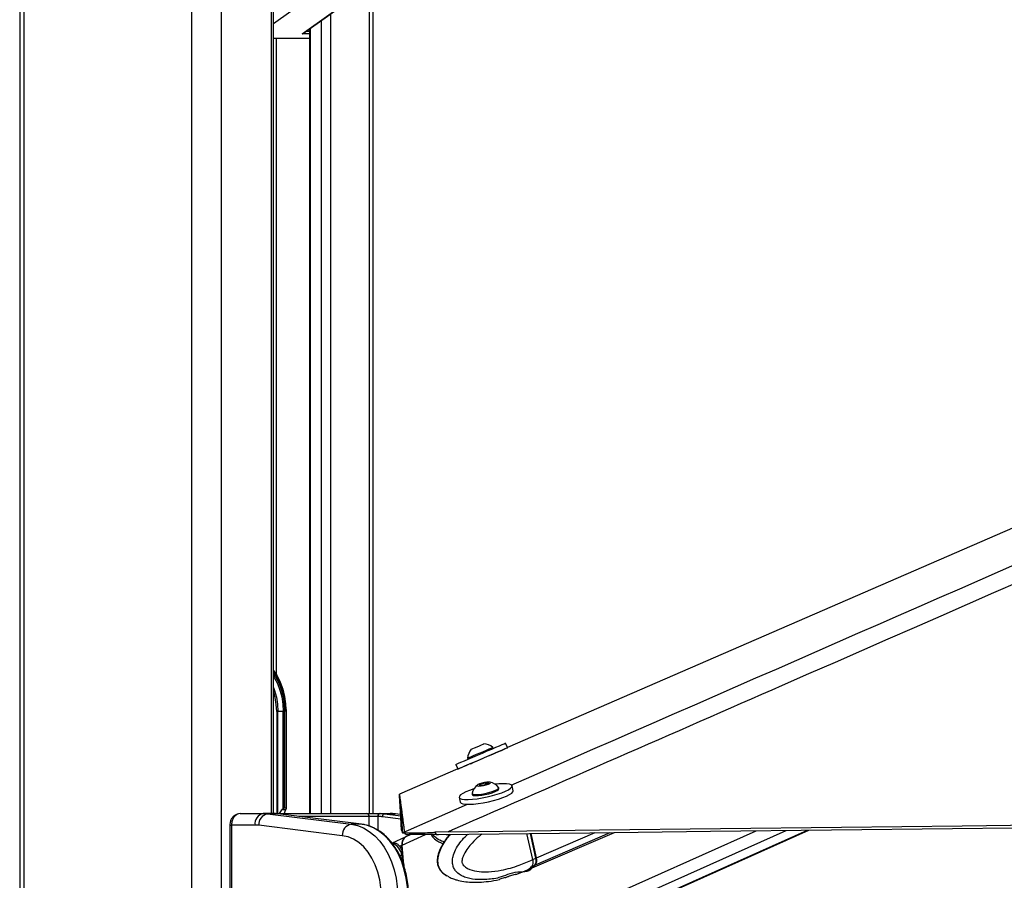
# Paper-space layout 'Surface plate' of a CAD drawing. Header units: millimetres. Extents: x 65420 to 443956, y 26941 to 406945.
# Tile 35 of 71: x 292355 to 309466, y 150652 to 165609. Entities that reach past the tile are written whole.
import ezdxf

# ---------------------------------------------------------------- set-up
doc = ezdxf.new("R2010")
doc.units = ezdxf.units.MM

psp = doc.layouts.new('Surface plate')

# ---------------------------------------------------------------- linework, layer by layer
at = {"color": 7, "linetype": 'Continuous', "lineweight": 25, "ltscale": 50}
for p, q in [((292355.38, 185584.55), (292355.38, 41884.54)), ((296765.62, 151811.17), (296765.62, 181084.55)), ((298500.62, 151811.17), (298500.62, 167925.61)), ((297262.73, 165363.54), (298238.65, 166059.78)), ((297288.81, 165376.73), (298251.76, 166063.72)), ((297394.3, 165451.99), (297394.3, 151811.17)), ((297394.3, 165284.55), (296765.62, 165284.55)), ((296843.64, 153584.55), (296821.62, 153584.55)), ((296933.84, 153584.55), (296843.64, 153584.55)), ((296931.51, 153535.12), (296931.51, 151893.3)), ((296959.94, 153584.55), (296933.84, 153584.55)), ((296934.69, 151896.09), (296934.69, 153563.07)), ((296959.88, 153562.98), (296959.94, 153584.55)), ((296959.88, 151909.55), (296959.88, 153562.98)), ((296983.03, 153584.55), (296983.03, 151909.55)), ((296990.36, 153584.55), (296989.51, 153619.91)), ((296990.36, 151902.22), (296990.36, 153584.55)), ((300829.62, 152960.56), (300797.66, 153035.26)), ((300583.7, 152944.29), (300576.42, 152961.3)), ((299933.4, 152665.6), (299967.36, 152586.19)), ((300139.7, 152774.5), (300146.97, 152757.49)), ((299967.37, 152586.19), (298954.27, 152146.33)), ((300340.59, 152304.17), (300367.31, 152326.93)), ((300396.85, 152302.28), (300340.59, 152304.17)), ((300367.31, 152326.93), (300450.3, 152347.8)), ((300372.49, 152303.1), (300367.31, 152326.93)), ((300479.83, 152323.14), (300396.85, 152302.28)), ((300450.3, 152347.8), (300506.55, 152345.9)), ((300456.89, 152317.37), (300450.3, 152347.8)), ((300506.55, 152345.9), (300479.83, 152323.14)), ((300929.58, 152209.47), (300911.43, 152293.17)), ((300216.07, 152161.33), (300220, 152143.16)), ((300684.2, 152243.87), (300680.26, 152262.05)), ((299992.79, 152093.86), (300010.95, 152010.17)), ((300230.68, 151976.08), (300231.08, 151974.2)), ((300743.82, 152086.98), (300743.74, 152087.39)), ((296189.21, 151811.17), (296586.07, 151811.17)), ((296762.84, 151811.17), (296586.07, 151811.17)), ((296663.1, 151806.41), (298115.91, 151626.66)), ((296839.88, 151806.41), (296663.1, 151806.41)), ((296762.84, 151811.17), (296768.49, 151811.17)), ((296768.49, 151811.17), (298389.03, 151811.17)), ((298292.68, 151626.66), (296839.88, 151806.41)), ((296839.88, 151806.41), (296842.94, 151806.22)), ((298295.74, 151626.47), (296842.94, 151806.22)), ((296931.51, 151893.3), (296913.7, 151878.48)), ((296978.91, 151878.48), (296913.7, 151878.48)), ((296959.88, 151909.55), (296983.03, 151909.55)), ((296978.91, 151878.48), (296983.64, 151885.42)), ((298389.03, 151811.17), (298612.25, 151811.17)), ((298612.25, 151811.17), (298619, 151811.17)), ((298619, 151811.17), (298795.78, 151811.17)), ((298696.03, 151806.41), (298872.81, 151806.41)), ((298975.54, 151794.46), (298885.04, 151805.66)), ((296007.31, 151611.17), (296007.31, 147511.17)), ((296036.6, 151611.17), (296036.6, 147511.17)), ((296444.65, 151611.17), (296036.6, 151611.17)), ((297962.16, 151427.42), (296509.36, 151607.17)), ((298292.68, 151626.66), (298115.91, 151626.66)), ((298292.68, 151626.66), (298295.74, 151626.47)), ((298576.9, 151761.16), (298428.08, 151761.16)), ((298583.64, 151761.16), (298576.9, 151761.16)), ((298990.4, 151525.53), (299010.19, 151479.35)), ((299010.19, 151479.35), (299010.01, 151480.12)), ((299043.44, 151485.37), (299040.33, 151494.09)), ((299060.38, 151445.89), (299043.44, 151485.37)), ((299153.02, 151445.68), (299067.44, 151407.45)), ((299805.33, 151496.22), (299574.15, 151486.85)), ((299574.15, 151486.85), (299591.07, 151447.38)), ((299591.07, 151447.38), (299633.95, 151448.19)), ((300080.14, 148849.04), (306067.22, 151523.44)), ((301269.75, 151010.75), (301170.93, 151466.16)), ((301220.58, 150848.84), (302692.49, 151483.96)), ((301331.29, 151038.51), (301238.34, 151466.95)), ((301337.38, 151039.73), (301244.67, 151467.02)), ((298874.1, 151300.01), (298825.42, 151298.8)), ((299054.47, 151401.57), (298828.81, 151298.89)), ((298955.95, 151243.57), (298996.59, 151262.06)), ((299058, 151402.56), (299056.98, 151402.53)), ((299009.83, 151087.88), (298994.87, 151087.77)), ((301307.33, 150917.49), (301252.97, 150894.04)), ((301269.75, 151010.75), (301269.79, 151010.57)), ((301269.79, 151010.57), (301327.24, 151035.36)), ((300964.99, 150753.84), (300860.76, 150722.78)), ((300950.88, 150749.72), (300986.08, 150755.63)), ((300975.44, 150752.63), (301156.03, 150821.02)), ((300987.03, 150756.39), (300986.08, 150755.63)), ((301152.98, 150819.68), (301210.44, 150844.47)), ((301252.97, 150894.04), (301249.65, 150892.44)), ((299793.84, 150721.84), (299779.11, 150729.92)), ((300791.65, 150697.67), (300696.68, 150672.48))]:
    psp.add_line(p, q, dxfattribs=at)
at = {"color": 8, "linetype": 'Continuous', "lineweight": 25, "ltscale": 50}
for p, q in [((292424.85, 185584.55), (292424.85, 41884.54)), ((295342.28, 185584.55), (295342.28, 41884.54)), ((295855.26, 185584.55), (295855.26, 41884.54)), ((296731.03, 151811.17), (296731.03, 181084.55)), ((298430.24, 167722.8), (298430.24, 151811.17)), ((297496.19, 166059.78), (296765.62, 165538.58)), ((297753.83, 165708.48), (297753.83, 151811.17)), ((297404.95, 165459.59), (297404.95, 151811.17)), ((297599.49, 151811.17), (297599.49, 165598.37)), ((296765.62, 165289.91), (297394.3, 165289.91)), ((297394.3, 165363.54), (297262.73, 165363.54)), ((297332.9, 165408.18), (297394.3, 165408.18)), ((296812.94, 165284.55), (296812.94, 154228.75)), ((296821.62, 153584.55), (296821.62, 151811.17)), ((296843.64, 151811.17), (296843.64, 153584.55)), ((296983.03, 153584.55), (296990.36, 153584.55)), ((296769.7, 151811.13), (296768.49, 151811.17)), ((298696.03, 151806.41), (298976.84, 151771.67)), ((298975.59, 151793.69), (298872.81, 151806.41)), ((298885.04, 151805.66), (298872.81, 151806.41)), ((296007.32, 151611.17), (296036.6, 151611.17)), ((298428.08, 151761.16), (297207.09, 151761.16)), ((298428.08, 151594.61), (298428.08, 151761.16)), ((298576.9, 151761.16), (298576.9, 151524.69)), ((298979.94, 151716.72), (298657.6, 151756.6)), ((299001.83, 151264.43), (299407.81, 151445.77)), ((299010.01, 151480.12), (299036.15, 151491.53)), ((299509.36, 148992.07), (305152.27, 151512.74)), ((299681.45, 148840.94), (305676.43, 151518.87)), ((299769, 151449.77), (299821.77, 151436.7)), ((300041.17, 148840.94), (306045.82, 151523.19)), ((301327.24, 151035.36), (301233.61, 151466.89)), ((301317.47, 150921.87), (302618.14, 151483.09)), ((301337.38, 151039.73), (302357.83, 151480.04)), ((299032.9, 151383.8), (299035.44, 151383.88)), ((299033.8, 150913.48), (298994.87, 151087.77))]:
    psp.add_line(p, q, dxfattribs=at)
at = {"color": 7, "linetype": 'Continuous', "lineweight": 25, "ltscale": 50, "flags": 128}
for points in [[(355895.59, 176868.82), (351517.38, 174967.92), (333994.34, 167359.85), (312649.86, 158092.61), (300829.62, 152960.56)], [(296765.62, 154298.27), (296828.18, 154203.16), (296882.73, 154093.86), (296926.26, 153975.07), (296957.94, 153849.01), (296977.18, 153718.02), (296983.17, 153620.64)], [(296765.62, 154194.16), (296778.4, 154173.92), (296832.82, 154071.12), (296876.33, 153958.42), (296908.07, 153838.11), (296927.37, 153712.63), (296933.84, 153584.55)], [(299933.4, 152665.6), (299934.49, 152666.11), (299948.76, 152672.34), (299979.05, 152685.41), (300024.2, 152704.82), (300082.45, 152729.83), (300151.59, 152759.47), (300228.95, 152792.61), (300311.55, 152827.97), (300396.24, 152864.19), (300479.74, 152899.89), (300558.85, 152933.68), (300630.53, 152964.28), (300692.03, 152990.5), (300740.98, 153011.33), (300775.51, 153025.98), (300794.27, 153033.89), (300797.66, 153035.26)], [(300202.28, 152930.15), (300207.52, 152932.44), (300228.22, 152941.35), (300261.59, 152955.67), (300302.56, 152973.2), (300344.88, 152991.3), (300382.12, 153007.19), (300408.59, 153018.47), (300420.28, 153023.41), (300420.64, 153023.55)], [(300166.57, 152669.63), (300134.94, 152656.13), (300073.44, 152629.91), (300024.49, 152609.08), (299989.96, 152594.42), (299971.19, 152586.52), (299968.9, 152585.66), (299983.18, 152591.89), (300013.46, 152604.96), (300058.61, 152624.37), (300116.86, 152649.38), (300186, 152679.02), (300263.35, 152712.16), (300345.96, 152747.52), (300430.64, 152783.74), (300514.15, 152819.44), (300593.26, 152853.23), (300664.94, 152883.82), (300726.44, 152910.04), (300775.4, 152930.88), (300809.92, 152945.54), (300828.69, 152953.44), (300830.98, 152954.3), (300816.71, 152948.07), (300786.42, 152935), (300741.28, 152915.59), (300683.02, 152890.58), (300624.69, 152865.57)], [(300139.7, 152774.5), (300143.69, 152776.27), (300162.86, 152784.55), (300196.5, 152799.01), (300242.13, 152818.58), (300296.36, 152841.81), (300355.16, 152866.98), (300414.18, 152892.21), (300469.03, 152915.64), (300515.65, 152935.53), (300550.59, 152950.4), (300571.25, 152959.15), (300576.42, 152961.3)], [(300182.02, 152676.79), (300183.61, 152677.49), (300199.66, 152684.44), (300230.55, 152697.73), (300274.01, 152716.38), (300326.82, 152739), (300385.04, 152763.92), (300444.37, 152789.29), (300500.4, 152813.23), (300548.98, 152833.96), (300586.52, 152849.95), (300610.21, 152860), (300618.31, 152863.38)], [(300054.07, 152160.24), (300016.83, 152134.93), (299996.31, 152111.88), (299993.3, 152091.96), (300007.93, 152075.95), (300039.64, 152064.45), (300087.19, 152057.92), (300148.76, 152056.59), (300221.99, 152060.53), (300304.06, 152069.58), (300391.82, 152083.39), (300481.9, 152101.43), (300570.84, 152123.01), (300655.22, 152147.3), (300731.78, 152173.37), (300797.6, 152200.21), (300850.14, 152226.8), (300887.39, 152252.1), (300907.9, 152275.16), (300910.9, 152295.07), (300896.28, 152311.09), (300864.58, 152322.58), (300817.03, 152329.12), (300755.46, 152330.44), (300682.23, 152326.5), (300618.66, 152319.85)], [(300336.73, 152290.5), (300372.86, 152292.13), (300416.71, 152298.78), (300461.61, 152309.42), (300500.72, 152322.44), (300528.07, 152335.85), (300539.54, 152347.62), (300533.33, 152355.95), (300510.42, 152359.58), (300474.28, 152357.94), (300430.43, 152351.3), (300385.53, 152340.66), (300346.42, 152327.64), (300319.06, 152314.22), (300307.6, 152302.45), (300313.81, 152294.12), (300336.73, 152290.5)], [(298954.27, 152146.33), (298954.93, 152141.5), (298957.56, 152122.16), (298960.19, 152102.84), (298962.8, 152083.53), (298968.01, 152044.96), (298970.61, 152025.69), (298973.2, 152006.43), (298975.78, 151987.19), (298978.36, 151967.96), (298980.92, 151948.75), (298983.49, 151929.55), (298986.04, 151910.36), (298988.58, 151891.19), (298991.13, 151872.02), (298993.66, 151852.88), (298996.18, 151833.74), (298998.71, 151814.62), (299001.23, 151795.51), (299003.73, 151776.41), (299006.24, 151757.33), (299008.73, 151738.25), (299011.22, 151719.19), (299016.18, 151681.1), (299018.66, 151662.07), (299021.13, 151643.06), (299023.59, 151624.05), (299026.05, 151605.05), (299028.5, 151586.07), (299030.95, 151567.09), (299033.39, 151548.12), (299035.84, 151529.17), (299038.09, 151511.62), (299040.33, 151494.09)], [(298990.4, 151525.53), (298990.16, 151530.1), (298989.18, 151548.4), (298988.19, 151566.71), (298987.2, 151585.02), (298986.2, 151603.35), (298985.2, 151621.68), (298984.2, 151640.02), (298983.19, 151658.37), (298982.17, 151676.73), (298981.15, 151695.11), (298980.13, 151713.49), (298979.09, 151731.89), (298978.05, 151750.3), (298977.01, 151768.72), (298975.96, 151787.15), (298974.9, 151805.6), (298973.84, 151824.06), (298972.77, 151842.53), (298971.69, 151861.02), (298970.61, 151879.52), (298969.52, 151898.03), (298968.42, 151916.56), (298967.32, 151935.1), (298965.08, 151972.22), (298963.96, 151990.81), (298962.82, 152009.41), (298961.68, 152028.02), (298960.53, 152046.65), (298959.38, 152065.29), (298958.21, 152083.94), (298957.04, 152102.61), (298955.86, 152121.3), (298954.28, 152146.29)], [(300010.95, 152010.17), (300011.46, 152008.26), (300026.09, 151992.25), (300057.79, 151980.76), (300105.34, 151974.22), (300166.91, 151972.9), (300240.14, 151976.84), (300322.21, 151985.88), (300409.98, 151999.69), (300500.06, 152017.74), (300588.99, 152039.32), (300673.37, 152063.61), (300749.94, 152089.68), (300815.75, 152116.52), (300868.29, 152143.1), (300905.55, 152168.41), (300926.06, 152191.46), (300929.58, 152209.47)], [(300248.18, 152239.47), (300172.44, 152213.66), (300106.61, 152186.82), (300054.07, 152160.24)], [(300216.26, 152166.61), (300219.59, 152155.37), (300239.28, 152146.57), (300274.47, 152142.61)], [(300220, 152143.16), (300223.52, 152137.19), (300243.23, 152128.4), (300278.41, 152124.44)], [(300274.47, 152142.61), (300322.54, 152143.77), (300379.93, 152149.97), (300442.37, 152160.75), (300505.25, 152175.3), (300563.89, 152192.55), (300613.95, 152211.22), (300651.72, 152229.93), (300674.38, 152247.28), (300680.28, 152262), (300677.89, 152266.77)], [(300278.41, 152124.44), (300326.49, 152125.6), (300383.87, 152131.8), (300446.32, 152142.57), (300509.19, 152157.12), (300567.84, 152174.38), (300617.9, 152193.05), (300655.66, 152211.75), (300678.33, 152229.11), (300684.21, 152243.82), (300684.2, 152243.87)], [(296586.07, 151811.17), (296595.71, 151811.09), (296605.35, 151810.87), (296614.99, 151810.5), (296624.62, 151809.98), (296634.25, 151809.31), (296643.88, 151808.49), (296653.49, 151807.53), (296663.1, 151806.41)], [(296839.88, 151806.41), (296830.27, 151807.53), (296820.65, 151808.49), (296811.03, 151809.31), (296801.4, 151809.98), (296791.76, 151810.5), (296782.13, 151810.87), (296772.49, 151811.09), (296762.84, 151811.17)], [(298619, 151811.17), (298628.64, 151811.09), (298638.28, 151810.87), (298647.92, 151810.5), (298657.55, 151809.98), (298667.18, 151809.31), (298676.81, 151808.49), (298686.42, 151807.53), (298696.03, 151806.41)], [(298872.81, 151806.41), (298863.2, 151807.53), (298853.58, 151808.49), (298843.96, 151809.31), (298834.33, 151809.98), (298824.7, 151810.5), (298815.06, 151810.87), (298805.42, 151811.09), (298795.78, 151811.17)], [(299010.01, 151480.12), (299009.77, 151484.69), (299008.8, 151503), (299007.83, 151521.31), (299006.85, 151539.63), (299005.87, 151557.96), (299004.88, 151576.3), (299003.89, 151594.65), (299002.89, 151613.01), (299001.89, 151631.37), (299000.88, 151649.75), (298999.86, 151668.14), (298998.84, 151686.54), (298997.81, 151704.96), (298996.78, 151723.38), (298995.74, 151741.82), (298994.69, 151760.27), (298993.64, 151778.73), (298992.58, 151797.21), (298991.51, 151815.7), (298990.43, 151834.2), (298989.35, 151852.72), (298988.26, 151871.25), (298987.16, 151889.79), (298986.05, 151908.35), (298985.84, 151911.84)], [(299633.95, 151448.19), (300159.25, 151454.33), (302260.41, 151478.9), (304361.58, 151503.48), (306462.76, 151528.07), (308563.93, 151552.67), (310665.1, 151577.27), (312766.27, 151601.89), (314867.44, 151626.51), (316968.61, 151651.15), (319069.78, 151675.79), (321170.95, 151700.45), (323272.12, 151725.11), (325373.29, 151749.79), (327474.46, 151774.48), (329575.63, 151799.18), (331676.79, 151823.9), (335879.14, 151873.36)], [(299805.33, 151496.22), (300330.62, 151502.36), (302431.79, 151526.93), (304532.96, 151551.5), (306634.13, 151576.08), (308735.3, 151600.68), (310836.47, 151625.27), (312937.65, 151649.89), (315038.81, 151674.51), (317139.99, 151699.14), (319241.15, 151723.78), (321342.33, 151748.43), (323443.49, 151773.09), (325544.67, 151797.77), (327645.83, 151822.45), (329747, 151847.15), (331848.17, 151871.87), (333949.33, 151896.59)], [(296509.36, 151607.17), (296501.28, 151608.11), (296493.2, 151608.92), (296485.12, 151609.6), (296477.03, 151610.17), (296468.94, 151610.6), (296460.84, 151610.92), (296452.74, 151611.1), (296444.65, 151611.17)], [(298115.91, 151626.66), (298223.9, 151603.72), (298329.07, 151562.12), (298429.8, 151502.5), (298524.57, 151425.77), (298611.93, 151333.1), (298690.54, 151225.9), (298759.2, 151105.81), (298816.87, 150974.66), (298862.66, 150834.46), (298895.87, 150687.34), (298916.01, 150535.56), (298922.76, 150381.42)], [(299099.53, 150381.42), (299092.79, 150535.56), (299072.65, 150687.34), (299039.43, 150834.46), (298993.64, 150974.66), (298935.98, 151105.81), (298867.32, 151225.9), (298788.71, 151333.1), (298701.35, 151425.77), (298606.58, 151502.5), (298505.84, 151562.12), (298400.68, 151603.72), (298292.68, 151626.66)], [(298657.6, 151756.6), (298648.37, 151757.67), (298639.14, 151758.6), (298629.9, 151759.38), (298620.66, 151760.02), (298611.41, 151760.52), (298602.15, 151760.88), (298592.9, 151761.1), (298583.64, 151761.16)], [(298639.91, 150381.42), (298633.17, 150522.59), (298613.07, 150661.21), (298579.97, 150794.75), (298534.47, 150920.77), (298477.41, 151037.01), (298409.81, 151141.34), (298332.9, 151231.86), (298248.09, 151306.94), (298156.91, 151365.21), (298061.02, 151405.61), (297962.16, 151427.42)], [(299009.83, 151087.88), (299007.93, 151109.71), (299006.1, 151131.52), (299004.34, 151153.32), (299002.65, 151175.1), (299001.03, 151196.87), (298999.48, 151218.62), (298998, 151240.35), (298996.59, 151262.06)], [(299038.07, 150877.47), (299026.07, 150983.11), (299001.83, 151264.43)]]:
    psp.add_lwpolyline(points, dxfattribs=at)
at = {"color": 8, "linetype": 'Continuous', "lineweight": 25, "ltscale": 50, "flags": 128}
for points in [[(296983.03, 153584.55), (296976.74, 153714.62), (296957.99, 153842.27), (296927.11, 153965.12), (296884.7, 154080.88), (296831.53, 154187.4), (296768.61, 154282.68), (296765.62, 154286.6)], [(296765.62, 154241.48), (296800.6, 154188.72), (296856.38, 154083.34), (296900.99, 153967.81), (296933.52, 153844.47), (296953.3, 153715.85), (296959.94, 153584.55)], [(296765.62, 154002.69), (296784.3, 153952.25), (296817.02, 153834.34), (296836.95, 153710.85), (296843.64, 153584.55)], [(296821.62, 153584.55), (296815.09, 153707.8), (296795.64, 153828.3), (296765.62, 153937.71)], [(299040.33, 151494.09), (299109.2, 151524.23), (300138.93, 151975.04)], [(298956.96, 151087.33), (298963.26, 151087.43), (298971.21, 151087.53), (298979.13, 151087.63), (298987.02, 151087.71), (298994.87, 151087.77)], [(301331.29, 151038.51), (301331.31, 151038.44), (301331.08, 151037.78), (301330.31, 151037.03), (301329.02, 151036.21), (301327.24, 151035.36)]]:
    psp.add_lwpolyline(points, dxfattribs=at)
at = {"color": 7, "linetype": 'Continuous', "lineweight": 25, "ltscale": 2500}
for centre, radius, start, end in [((300404.96, 152758.26), 265.76, 49.819116, 86.61669), ((300404.96, 152758.26), 265.76, 139.698256, 176.495831), ((300472.91, 152097.62), 265.76, 126.174479, 164.95404), ((300472.91, 152097.62), 265.76, 39.528698, 78.308258), ((296621.43, 151636.16), 178.54, 101.422741, 188.04858), ((296700.3, 151618.76), 191.3, 101.212799, 183.474947), ((298382.79, 151766.04), 45.56, 353.854907, 82.125604), ((298621.09, 151767.42), 44.63, 101.421993, 188.051843), ((298627.84, 151767.42), 44.63, 101.421993, 188.051843), ((298705.34, 151759.5), 47.83, 101.217891, 183.471893), ((298153.11, 151439.01), 191.3, 101.212746, 183.475), ((299156.18, 151280.74), 160.68, 140.106313, 186.677504), ((299131.96, 151291.3), 132.87, 119.047662, 191.667331), ((301106.67, 151082.96), 260.09, 293.513661, 320.490544), ((301116.71, 151087.46), 260.24, 293.525075, 320.483921), ((301193.5, 150997.33), 139.04, 324.953382, 15.870947), ((301203.64, 151001.71), 139.04, 324.953382, 15.870947)]:
    psp.add_arc(centre, radius, start, end, dxfattribs=at)
at = {"color": 8, "linetype": 'Continuous', "lineweight": 25, "ltscale": 2500}
for centre, radius, start, end in [((298745.28, 151056.85), 251.5, 7.062809, 68.977318), ((301048.99, 151058.38), 260.39, 294.267607, 320.409927)]:
    psp.add_arc(centre, radius, start, end, dxfattribs=at)
at = {"color": 7, "linetype": 'Continuous', "lineweight": 25, "ltscale": 2500}
for centre, major_axis, ratio, start_param, end_param in [((297246.81, 165408.18), (67.26, 21.53), 0.67096403, 4.73440215, 5.15758739), ((295388.58, 153584.55), (1545.26, 0), 0.58242478, 6.22824399, 6.28318531), ((297041.22, 151772.41), (180.33, 0), 0.83178878, 2.35619449, 2.88028494), ((296927.17, 151907.64), (23.1, 23.1), 0.41421356, 4.49422282, 4.62509032), ((296942.2, 151884.55), (23.1, 23.1), 0.41421356, 0.39269908, 1.48349767), ((297051.29, 151772.41), (0, 150), 0.68241407, 0.78539816, 1.30948861), ((296965.36, 151884.55), (23.1, 23.1), 0.41421356, 5.13999465, 6.67588439)]:
    psp.add_ellipse(centre, major_axis=major_axis, ratio=ratio, start_param=start_param, end_param=end_param, dxfattribs=at)
at = {"color": 7, "linetype": 'Continuous', "lineweight": 25, "ltscale": 50}
for points, knots in [([(357846.12, 176990.27), (356481.46, 176384.54), (353752.15, 175173.07), (346132.51, 171811.73), (330088.76, 164762.94), (313489.17, 157489.98), (301761.7, 152353.13), (299828.27, 151506.27), (299805.33, 151496.22)], [0, 0, 0, 0, 0.0708623, 0.14172469, 0.39453835, 0.90018027, 0.99881584, 1, 1, 1, 1]), ([(296934.69, 153563.07), (296934.68, 153563.07), (296934.65, 153563.07), (296934.61, 153563.04), (296934.5, 153562.91), (296934.29, 153562.3), (296933.85, 153559.83), (296932.9, 153550.63), (296932.12, 153541.92), (296931.51, 153535.12)], [0, 0, 0, 0, 0.00121382, 0.00284542, 0.00584791, 0.01876404, 0.0700721, 0.27417322, 1, 1, 1, 1]), ([(296959.88, 153562.98), (296959.29, 153562.98), (296956.45, 153563), (296950.38, 153563.02), (296942.05, 153563.06), (296937, 153563.07), (296934.69, 153563.07)], [0, 0, 0, 0, 0.0901306, 0.43110856, 0.74026962, 1, 1, 1, 1]), ([(296188.83, 151810.82), (296187.84, 151810.93), (296170.02, 151812.95), (296135.15, 151804.02), (296089.59, 151781.82), (296051.75, 151746.15), (296024.35, 151700.96), (296008.79, 151654.37), (296008.91, 151623.57), (296008.96, 151611.17)], [0, 0, 0, 0, 0.01017588, 0.18319348, 0.35435837, 0.5250382, 0.69930842, 0.87898058, 1, 1, 1, 1]), ([(296189.21, 151811.17), (296171.92, 151808.91), (296137.31, 151804.4), (296091.19, 151769.2), (296056.67, 151717.57), (296039, 151661.51), (296037.27, 151625.1), (296036.6, 151611.17)], [0, 0, 0, 0, 0.217103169, 0.434576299, 0.651624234, 0.866750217, 1, 1, 1, 1]), ([(298885.04, 151805.66), (298863.12, 151807.87), (298833.4, 151810.86), (298803.59, 151811.1), (298795.78, 151811.17)], [0, 0, 0, 0, 0.73803275, 1, 1, 1, 1]), ([(298455.73, 151586.06), (298455.03, 151586.38), (298422.25, 151601.73), (298368.35, 151614.93), (298315.15, 151623.38), (298295.74, 151626.47)], [0, 0, 0, 0, 0.01363623, 0.64007892, 1, 1, 1, 1]), ([(299114.18, 150381.42), (299113.86, 150406.23), (299112.94, 150477.93), (299102.72, 150596.02), (299079.99, 150733.38), (299046.15, 150866.39), (299001.8, 150993.33), (298947.4, 151112.62), (298883.59, 151222.73), (298811.11, 151322.19), (298730.88, 151409.79), (298643.83, 151483.92), (298552.11, 151544.62), (298487.58, 151572.36), (298455.73, 151586.06)], [0, 0, 0, 0, 0.04598302, 0.13285846, 0.21978859, 0.30675005, 0.39375229, 0.480795, 0.5678752, 0.65495597, 0.7419855, 0.82888215, 0.91554543, 1, 1, 1, 1]), ([(299010.19, 151479.35), (299013.25, 151478.56), (299016.53, 151477.7), (299044.58, 151478.1), (299046.55, 151478.13)], [0, 0, 0, 0, 0.92990866, 1, 1, 1, 1]), ([(299043.44, 151485.37), (299045.87, 151483.44), (299050.72, 151479.57), (299078.68, 151476.74), (299122.57, 151475.23), (299197.41, 151474.74), (299317.87, 151475.91), (299457.95, 151479.67), (299544.53, 151485.02), (299574.15, 151486.85)], [0, 0, 0, 0, 0.120092, 0.24010388, 0.35823308, 0.47629894, 0.68661866, 0.89277854, 1, 1, 1, 1]), ([(299591.07, 151447.38), (299557.26, 151446.75), (299489.64, 151445.49), (299391.8, 151445.72), (299301.34, 151446.15), (299202.58, 151446.47), (299114.38, 151445.53), (299067.11, 151443.99), (299062.24, 151445.36), (299060.38, 151445.89)], [0, 0, 0, 0, 0.12114382, 0.24219864, 0.3605706, 0.47887823, 0.68104808, 0.87779818, 1, 1, 1, 1]), ([(299507.46, 151446.11), (299514.75, 151432.92), (299538.54, 151389.86), (299597.47, 151344.37), (299661.59, 151309.11), (299698.95, 151296.94), (299714.22, 151291.96)], [0, 0, 0, 0, 0.17001031, 0.5553657, 0.81814937, 1, 1, 1, 1]), ([(299833.79, 151450.53), (299815.85, 151430.69), (299776.21, 151386.85), (299722.07, 151309.41), (299677.23, 151229), (299645.96, 151157.08), (299623.78, 151093.29), (299611.84, 151030.11), (299610.11, 150967.48), (299619.82, 150909), (299640.73, 150857.41), (299669.38, 150816.85), (299704.09, 150779.12), (299741.19, 150748.89), (299768.42, 150734.2), (299778.43, 150728.81)], [0, 0, 0, 0, 0.10528807, 0.23259111, 0.35264586, 0.43730706, 0.50875817, 0.58114356, 0.64823093, 0.7119221, 0.77390474, 0.82959971, 0.87926666, 0.95561606, 1, 1, 1, 1]), ([(298874.1, 151300.01), (298887.32, 151298.19), (298914.24, 151294.51), (298941.88, 151260.75), (298955.95, 151243.57)], [0, 0, 0, 0, 0.49115797, 1, 1, 1, 1]), ([(299056.98, 151402.48), (299056.98, 151402.5), (299056.86, 151402.72), (299049.59, 151399.44), (299041.68, 151392.88), (299034.26, 151385.21), (299032.9, 151383.8)], [0, 0, 0, 0, 0.01510243, 0.30087618, 0.87114339, 1, 1, 1, 1]), ([(298955.95, 151243.57), (298970.1, 151220.9), (298996.9, 151177.97), (299005.69, 151116.76), (299009.83, 151087.88)], [0, 0, 0, 0, 0.52812359, 1, 1, 1, 1]), ([(301269.79, 151010.57), (301272.39, 150994.55), (301277.61, 150962.51), (301270.27, 150922.66), (301259.48, 150902.17), (301253.26, 150894.4), (301252.97, 150894.04)], [0, 0, 0, 0, 0.3502963, 0.70057457, 0.98596084, 1, 1, 1, 1]), ([(301310.19, 150919.59), (301314.36, 150925.14), (301325.31, 150939.74), (301329.94, 150959.46), (301332.8, 150971.67)], [0, 0, 0, 0, 0.38092099, 1, 1, 1, 1]), ([(301332.8, 150971.67), (301333.17, 150972.8), (301337.8, 150986.8), (301336.26, 151010.68), (301332.41, 151032.25), (301331.29, 151038.51)], [0, 0, 0, 0, 0.05817813, 0.72665527, 1, 1, 1, 1]), ([(300964.99, 150753.84), (300970.08, 150755.34), (300980.25, 150758.35), (300987.31, 150759.04), (300986.96, 150757.85), (300986.84, 150757.45)], [0, 0, 0, 0, 0.39838831, 0.79616279, 1, 1, 1, 1]), ([(299793.95, 150722.02), (299801.52, 150717.28), (299834.15, 150696.88), (299888.24, 150677.66), (299973.17, 150650.13), (300078.53, 150628.48), (300207.99, 150616.52), (300350.84, 150616.93), (300511.89, 150632.99), (300631.15, 150650.79), (300695.37, 150668.64), (300697.56, 150669.25)], [0, 0, 0, 0, 0.02515772, 0.10846983, 0.16509118, 0.29145517, 0.43994948, 0.58611301, 0.76918017, 0.99213602, 1, 1, 1, 1]), ([(300791.65, 150697.67), (300799.33, 150700.74), (300814.69, 150706.86), (300838.14, 150715.75), (300853.11, 150720.66), (300859.78, 150722.51), (300860.76, 150722.78)], [0, 0, 0, 0, 0.31956028, 0.63958546, 0.94719087, 1, 1, 1, 1])]:
    psp.add_open_spline(points, degree=3, knots=knots, dxfattribs=at)
at = {"color": 8, "linetype": 'Continuous', "lineweight": 25, "ltscale": 50}
for points, knots in [([(300898.83, 152307.72), (308456.51, 155616.15), (319571.71, 160481.9), (335592.62, 167497.87), (345428.86, 171807.45), (353085.34, 175165.5), (355837.49, 176373.86), (357213.57, 176978.04)], [0, 0, 0, 0, 0.40295937, 0.59263947, 0.85388997, 0.92694502, 1, 1, 1, 1]), ([(299731.68, 151319.85), (299726.86, 151320.99), (299679.83, 151332.15), (299613.54, 151368.17), (299557.79, 151417.54), (299542.46, 151442.95), (299540.25, 151446.61)], [0, 0, 0, 0, 0.06359222, 0.62019486, 0.9453371, 1, 1, 1, 1]), ([(299779.11, 150729.92), (299769.99, 150734.61), (299733.57, 150753.33), (299684.9, 150799.8), (299648.81, 150861.52), (299629.45, 150918.21), (299620.78, 150983.98), (299631.39, 151080.93), (299668, 151191.49), (299729.05, 151303.99), (299790.34, 151392.89), (299831.92, 151436.34), (299845.62, 151450.66)], [0, 0, 0, 0, 0.0451217, 0.18016951, 0.25906573, 0.29335547, 0.37523908, 0.46178364, 0.59494982, 0.7571052, 0.91990199, 1, 1, 1, 1]), ([(301249.65, 150892.44), (301249.65, 150892.44), (301249.65, 150783.84), (300935.54, 150821.97), (300727.03, 150687.59), (300465.76, 150663.49), (300267.15, 150662.56), (300119.84, 150691.06), (300005.14, 150744.87), (299937.81, 150800.02), (299899.96, 150862.23), (299880.39, 150918.87), (299871.75, 150984.66), (299885.13, 151081.6), (299928.98, 151192.19), (300002.66, 151304.75), (300077.42, 151394.67), (300128.3, 151438.97), (300145.75, 151454.17)], [0, 0, 0, 0, 0.00000115, 0.12564102, 0.29538315, 0.4172327, 0.50550658, 0.60134625, 0.64287811, 0.69312604, 0.72248177, 0.73524025, 0.76570556, 0.79790649, 0.84745442, 0.90778875, 0.96836163, 1, 1, 1, 1]), ([(300392.85, 151457.06), (300374.6, 151443.21), (300313.39, 151396.77), (300228.97, 151314.54), (300140.72, 151210.88), (300080.95, 151119.22), (300048.12, 151039.59), (300039.13, 150986.78), (300042.14, 150959.2), (300050.24, 150936.71), (300072.46, 150902.86), (300117.91, 150867.69), (300210.15, 150824.07), (300339.28, 150799), (300522.48, 150796.3), (300756.09, 150827.64), (301013.98, 150898.94), (301192.39, 150976.94), (301269.75, 151010.75)], [0, 0, 0, 0, 0.034646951, 0.116162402, 0.171667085, 0.228203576, 0.265296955, 0.282639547, 0.294230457, 0.299098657, 0.313669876, 0.349657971, 0.385422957, 0.476698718, 0.564967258, 0.689620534, 0.865411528, 1, 1, 1, 1])]:
    psp.add_open_spline(points, degree=3, knots=knots, dxfattribs=at)

doc.saveas('drawing.dxf')
